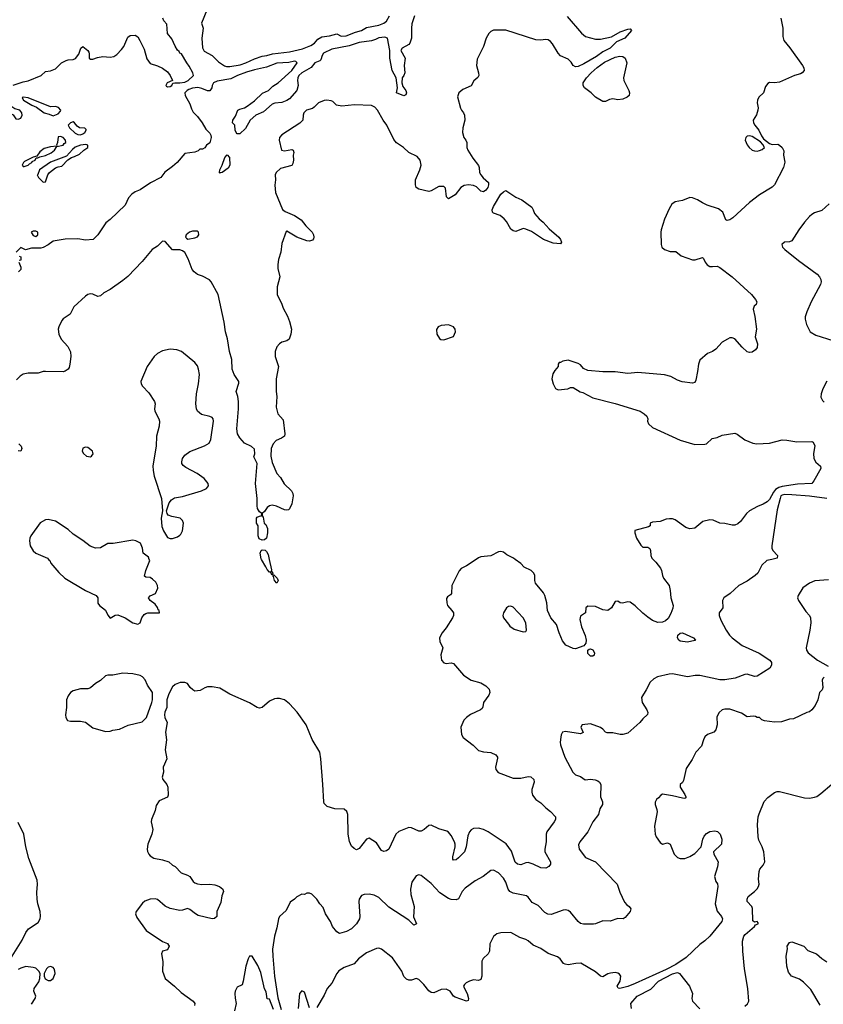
# Model space of a CAD drawing. Header units: inches. Extents: x 1473912 to 1647258, y 640388 to 773423.
# Tile 197 of 256: x 1552401 to 1558862, y 696424 to 704338. Entities that reach past the tile are written whole.
import ezdxf

# ---------------------------------------------------------------- set-up
doc = ezdxf.new("R2010")
doc.units = ezdxf.units.IN
doc.header["$MEASUREMENT"] = 0
doc.layers.add('B5659', color=7, linetype='Continuous')
doc.layers.add('B5750', color=7, linetype='Continuous')

msp = doc.modelspace()

# ---------------------------------------------------------------- linework, layer by layer
at = {"layer": 'B5659', "color": 5}
for points, elevation in [([(1552633.8, 700000), (1552643.8, 699990), (1552650.5, 699970), (1552714.7, 699894.7), (1552763.7, 699850), (1552930.5, 699750), (1553017, 699710), (1553030.3, 699690), (1553028.5, 699648.5), (1553042.8, 699630), (1553090, 699590.7), (1553110.3, 699550.3), (1553128.5, 699528.5), (1553168.4, 699551.6), (1553190, 699555.3), (1553250, 699530.3), (1553310, 699490.6), (1553350, 699478), (1553369, 699491), (1553383.7, 699530), (1553403.3, 699556.7), (1553415.1, 699564.9), (1553430.7, 699570.7), (1553526, 699570), (1553522, 699590), (1553515.5, 699595.5), (1553510, 699614), (1553490, 699639), (1553449, 699670), (1553437.2, 699690), (1553450, 699706), (1553494.1, 699725.9), (1553511.2, 699768.8), (1553509.6, 699790), (1553496.2, 699816.2), (1553470, 699842), (1553450, 699853.3), (1553416.5, 699856.5), (1553405.1, 699865.1), (1553416.3, 699910), (1553447, 699990), (1553443.3, 700000)], 720), ([(1556071.4, 700000), (1555992.3, 699947.7), (1555950, 699926.6), (1555933.3, 699906.7), (1555874.9, 699790), (1555873.8, 699726.2), (1555865.8, 699714.2), (1555841.6, 699698.4), (1555834, 699686), (1555835.5, 699650), (1555842, 699630), (1555876.3, 699590), (1555887.7, 699570), (1555888.2, 699550), (1555881.6, 699530), (1555830.4, 699450), (1555797.1, 699410), (1555775.5, 699370), (1555778.8, 699338.8), (1555802.8, 699290), (1555787.7, 699232.3), (1555793.4, 699190), (1555810, 699168.4), (1555830, 699163.7), (1555870, 699168.7), (1555890, 699163), (1555970, 699068.4), (1556030, 699028.9), (1556110, 699006.7), (1556150, 698983.6), (1556175.9, 698955.9), (1556182, 698930), (1556172.8, 698907.2), (1556130.4, 698850), (1556126, 698814), (1556118.7, 698801.3), (1556106, 698790), (1556025.7, 698754.3), (1555993, 698730), (1555972.5, 698707.5), (1555947.4, 698650), (1555953.3, 698593.3), (1555967.7, 698567.7), (1556047.7, 698507.7), (1556090, 698464.4), (1556130, 698452.2), (1556190, 698447), (1556230.5, 698430), (1556241.6, 698410), (1556241.6, 698401.6), (1556226.4, 698330), (1556228, 698310), (1556247, 698287), (1556370, 698241.7), (1556430, 698242.4), (1556490, 698255.8), (1556510, 698252.7), (1556534.4, 698230), (1556538, 698210), (1556518.9, 698150), (1556518, 698130), (1556524, 698104), (1556550.4, 698070), (1556590, 698043.6), (1556630, 698002), (1556670, 697973.1), (1556708.4, 697930), (1556708.4, 697910), (1556698.7, 697890), (1556640.5, 697810), (1556633, 697790), (1556634.4, 697730), (1556622, 697670), (1556624.4, 697650), (1556668.9, 697570), (1556668.9, 697550), (1556654.4, 697530), (1556630, 697518.8), (1556590, 697520.3), (1556530, 697550.8), (1556490, 697563.8), (1556470, 697562), (1556430, 697545.1), (1556402.9, 697550), (1556385.6, 697565.6), (1556354.5, 697654.5), (1556313, 697713), (1556167.4, 697810), (1556130, 697827.9), (1556090, 697839.9), (1556050, 697836.8), (1556030, 697825), (1556016.3, 697810), (1556003.4, 697776.6), (1555990, 697689.2), (1555977.2, 697650), (1555930, 697601.3), (1555910, 697586), (1555890, 697580.9), (1555882.9, 697590), (1555882.6, 697610), (1555901.4, 697690), (1555901.8, 697710), (1555897.4, 697730), (1555870, 697779.6), (1555850, 697806), (1555835.3, 697815.3), (1555770, 697835.3), (1555710, 697863.5), (1555690, 697861.1), (1555652.5, 697827.5), (1555630, 697816.1), (1555610, 697816.5), (1555550, 697842.3), (1555530, 697843.5), (1555450, 697811.5), (1555426.5, 697790), (1555370.3, 697670), (1555350, 697658.2), (1555330, 697652.4), (1555310, 697659.6), (1555270, 697720.9), (1555210, 697759.6), (1555190, 697751.6), (1555130, 697676.2), (1555110, 697666), (1555090, 697676.2), (1555070, 697695.6), (1555052.5, 697732.5), (1555042.5, 697790), (1555039.6, 697950), (1555032.4, 697972.4), (1555010, 697991.3), (1554935.9, 697995.9), (1554873.2, 698013.2), (1554850, 698038), (1554846, 698050), (1554839.5, 698190), (1554822, 698398), (1554813.1, 698450), (1554751.8, 698551.8), (1554704.7, 698670), (1554632.9, 698772.9), (1554570, 698839.7), (1554530, 698869.7), (1554490, 698881.6), (1554470, 698881.6), (1554450, 698878.4), (1554410, 698859.5), (1554350, 698809.5), (1554330, 698804.5), (1554310, 698809.5), (1554250, 698845.6), (1554090, 698917.2), (1554010, 698964), (1553950, 698975.3), (1553910, 698975.3), (1553890, 698968.7), (1553853.4, 698946.6), (1553810, 698940.7), (1553793.2, 698950), (1553772.7, 698970), (1553750, 699001.2), (1553730, 699009.3), (1553690.9, 699009.1), (1553650, 698994), (1553630, 698975.3), (1553601.1, 698918.9), (1553584.9, 698870), (1553584, 698810), (1553568.2, 698771.8), (1553564.9, 698750), (1553567.3, 698730), (1553586.8, 698690), (1553573.4, 698610), (1553580.4, 698550), (1553571.7, 698470), (1553584.4, 698395.6), (1553555.5, 698330), (1553556.9, 698290), (1553547.2, 698250), (1553551.5, 698230), (1553583.1, 698190), (1553591.6, 698170), (1553595.6, 698104.4), (1553590, 698087.6), (1553521.5, 698058.5), (1553499.5, 698020.5), (1553490, 697982), (1553460.7, 697910), (1553457.3, 697890), (1553472.4, 697830), (1553462.4, 697790), (1553430.5, 697710), (1553427, 697670), (1553430, 697652), (1553439.1, 697630), (1553450, 697617.3), (1553478.7, 697598.7), (1553550, 697585.7), (1553601, 697570), (1553630, 697542.8), (1553650, 697530.8), (1553699.3, 697479.3), (1553750, 697462.4), (1553770.3, 697450.3), (1553797.3, 697410), (1553810, 697400.5), (1553831.8, 697391.8), (1553866.3, 697386.3), (1553930, 697388.7), (1553970, 697384.2), (1554007.3, 697370), (1554034, 697350), (1554038.8, 697330), (1554025.5, 697294.5), (1554019.4, 697240.6), (1553986, 697170), (1553987.3, 697130), (1553966.2, 697113.8), (1553948.3, 697111.7), (1553837.5, 697137.5), (1553813.6, 697150), (1553770, 697185.4), (1553750, 697194.3), (1553710, 697179.9), (1553690, 697177.7), (1553610, 697193.4), (1553570, 697213.3), (1553510, 697267.1), (1553490, 697272.3), (1553450, 697267.8), (1553407.9, 697252.1), (1553390, 697236.7), (1553336.8, 697170), (1553331.9, 697150), (1553342.5, 697122.5), (1553417.9, 697017.9), (1553548.7, 696928.7), (1553591, 696911), (1553598.9, 696898.9), (1553602.7, 696890), (1553590, 696861.8), (1553550.2, 696849.8), (1553540.2, 696830), (1553552.5, 696767.5), (1553549.3, 696690), (1553570.2, 696630), (1553647.1, 696570), (1553699.7, 696519.7), (1553796.5, 696450), (1553808.2, 696430), (1553805.5, 696414.5)], 720), ([(1554406.6, 700000), (1554425.2, 699914.8), (1554423.5, 699903.5), (1554430, 699902.8), (1554437.1, 699882.9), (1554430, 699874), (1554418, 699898), (1554410, 699897.6), (1554390, 699918.9), (1554381.2, 699941.2), (1554345.3, 700000)], 680), ([(1558449.3, 700000), (1558408.2, 699990), (1558367.3, 699952.7), (1558335.8, 699890), (1558315.5, 699870), (1558250, 699825.2), (1558182, 699790), (1558114.4, 699725.6), (1558062, 699690), (1558051, 699669), (1558053.4, 699610), (1558024, 699570), (1558024.9, 699550), (1558039.3, 699510), (1558080.9, 699430), (1558109.1, 699390), (1558129.1, 699369.1), (1558210, 699306.8), (1558345.4, 699245.4), (1558432.4, 699190), (1558446.7, 699170), (1558445.7, 699150), (1558433.2, 699126.8), (1558330, 699060.9), (1558310, 699059.5), (1558250, 699076.2), (1558230, 699075.6), (1558154, 699046), (1558070, 699031.9), (1558030, 699032.4), (1557870, 699066.3), (1557832.4, 699067.6), (1557770, 699056.2), (1557650, 699079.7), (1557622.6, 699077.4), (1557530, 699056.2), (1557499.3, 699040.7), (1557470, 699013.2), (1557439.1, 698950), (1557400.5, 698890), (1557405.7, 698850), (1557443.1, 698790), (1557450.5, 698770), (1557447.5, 698752.5), (1557410, 698719), (1557387.3, 698690), (1557290, 698603.7), (1557250, 698592), (1557230, 698591.8), (1557170, 698604.7), (1557125.1, 698605.1), (1557110, 698612.3), (1557090, 698635.1), (1557070, 698649.5), (1556990, 698677), (1556924.7, 698670), (1556914, 698650), (1556930.5, 698609.5), (1556910, 698597), (1556790, 698616.2), (1556766, 698610), (1556754.8, 698590), (1556750.7, 698570), (1556745.5, 698530), (1556748.2, 698510), (1556784.9, 698410), (1556848.2, 698290), (1556870, 698268.4), (1556910, 698255.5), (1556948.4, 698228.4), (1556990, 698232.2), (1557028.1, 698228.1), (1557050, 698220.5), (1557064, 698210), (1557073, 698190), (1557070.9, 698090.9), (1557086, 698050), (1557086, 698030), (1557066, 697994), (1557054.6, 697950), (1557010.1, 697889.9), (1556970.1, 697809.9), (1556904.2, 697730), (1556895.1, 697704.9), (1556898.3, 697670), (1556950, 697604.6), (1557030.3, 697570), (1557203.8, 697390), (1557224.9, 697324.9), (1557264.5, 697244.5), (1557282.9, 697222.9), (1557301, 697210), (1557314.8, 697190), (1557310.6, 697169.4), (1557270, 697122), (1557252, 697110), (1557210, 697112.3), (1557148.9, 697091.1), (1557090, 697093.6), (1557030, 697069.1), (1557013.4, 697066.6), (1556933.5, 697066.5), (1556910, 697073.5), (1556890, 697089.3), (1556830, 697162.9), (1556810, 697177.7), (1556790, 697183.4), (1556770, 697180.7), (1556674.8, 697145.2), (1556648.1, 697148.1), (1556622.5, 697162.5), (1556570, 697218.6), (1556522.4, 697242.4), (1556490, 697285.1), (1556475.6, 697295.6), (1556370, 697317.3), (1556342.9, 697330), (1556328, 697350), (1556310, 697406), (1556290, 697436.9), (1556250, 697480.5), (1556210, 697501.6), (1556190, 697499.6), (1556127, 697450), (1556062.8, 697417.2), (1555984, 697356), (1555958, 697330), (1555930, 697272), (1555910, 697263.5), (1555870, 697266.4), (1555850, 697273.8), (1555779.6, 697319.6), (1555710, 697394.5), (1555630, 697459.5), (1555610, 697463.7), (1555590, 697457.2), (1555553.8, 697406.2), (1555544.2, 697350), (1555546.6, 697306.6), (1555573.4, 697210), (1555567.8, 697127.8), (1555590.2, 697069.8), (1555570, 697058.4), (1555530, 697099.6), (1555370, 697204.5), (1555290, 697282.6), (1555250, 697299.7), (1555210, 697308.4), (1555170, 697307.3), (1555150, 697299.2), (1555131.4, 697270), (1555128.3, 697250), (1555136.5, 697130), (1555132.4, 697110), (1555110.1, 697069.9), (1555070, 697029.8), (1555030, 697009.8), (1554972.3, 696992.3), (1554950, 697006), (1554915.1, 697050), (1554900.9, 697090), (1554860.9, 697150), (1554842, 697202), (1554814, 697230), (1554789.1, 697269.1), (1554750, 697308), (1554730, 697318), (1554710, 697318), (1554690, 697306), (1554670, 697308), (1554630, 697288.7), (1554610.6, 697269.4), (1554574.8, 697245.2), (1554543.5, 697176.5), (1554490.5, 697129.5), (1554481.6, 697110), (1554470, 697038), (1554450.6, 696970), (1554434.1, 696865.9), (1554435.2, 696810), (1554450.2, 696650), (1554476.6, 696476.6), (1554502.4, 696382.4)], 740), ([(1557493.4, 700000), (1557516.4, 699976.4), (1557552.2, 699930), (1557562.4, 699910), (1557568.5, 699870), (1557577.6, 699850), (1557621.8, 699790), (1557632.2, 699750), (1557636.8, 699690), (1557654, 699630), (1557653.3, 699606.7), (1557635.9, 699564.1), (1557614.7, 699525.3), (1557593.4, 699506.6), (1557570, 699495.4), (1557532.5, 699492.5), (1557490, 699509.7), (1557450, 699534.3), (1557410, 699566.9), (1557350, 699626), (1557310, 699656), (1557290, 699657.7), (1557248.2, 699648.2), (1557229, 699650), (1557210, 699665.2), (1557190, 699662.7), (1557159.5, 699610), (1557130, 699589.8), (1557090, 699593.7), (1557030, 699621.3), (1556970, 699623.7), (1556954, 699610), (1556950.4, 699569.6), (1556910, 699542.7), (1556904.3, 699515.7), (1556917.3, 699457.3), (1556948.6, 699388.6), (1556954.9, 699350), (1556953, 699327), (1556935.8, 699304.2), (1556870, 699281.5), (1556850, 699282.9), (1556793.3, 699310), (1556765.9, 699345.9), (1556737.4, 699410), (1556715.9, 699475.9), (1556671, 699530), (1556644.4, 699590), (1556639.6, 699650), (1556623.1, 699710), (1556611.6, 699731.6), (1556549.4, 699810), (1556543.7, 699830), (1556542.4, 699870), (1556534, 699890), (1556513.6, 699910), (1556457.8, 699937.8), (1556430, 699967.8), (1556385.6, 700000)], 720), ([(1558903.7, 699836.3), (1558793.5, 699826.5), (1558751, 699810), (1558698.8, 699770), (1558658.8, 699710), (1558654.8, 699690), (1558662, 699670), (1558721.4, 699581.4), (1558751.3, 699550), (1558758, 699530), (1558761, 699490), (1558754, 699430), (1558723.1, 699290), (1558725.7, 699270), (1558739.5, 699250), (1558815.5, 699190), (1558900.4, 699140.4)], 760), ([(1558868.1, 699051.9), (1558858, 699042), (1558854, 699030), (1558858, 698970), (1558852, 698950), (1558832, 698930), (1558818, 698870), (1558795.9, 698824.1), (1558771, 698790), (1558750, 698774), (1558730.9, 698769.1), (1558622, 698718), (1558590, 698714.5), (1558524.7, 698695.3), (1558470, 698691.2), (1558390, 698701.2), (1558368, 698710), (1558349, 698729), (1558331, 698729), (1558316.5, 698736.5), (1558298.4, 698738.4), (1558250, 698734), (1558204.4, 698764.4), (1558110, 698795.3), (1558070, 698796.9), (1558048.9, 698791.1), (1558024, 698770), (1558004.9, 698735.1), (1558008.2, 698670), (1557999.1, 698630), (1557981, 698610), (1557930, 698592), (1557910, 698572.7), (1557898, 698550), (1557882.4, 698497.6), (1557838, 698450), (1557808.8, 698391.2), (1557759.9, 698320.1), (1557738, 698222), (1557730, 698205.2), (1557710.7, 698189.3), (1557710.6, 698170), (1557748.2, 698110), (1557757.3, 698090), (1557755.9, 698084.1), (1557750, 698079), (1557730, 698079.6), (1557650, 698099.7), (1557570, 698112.7), (1557555.3, 698104.7), (1557538, 698082), (1557522, 698070), (1557511.6, 698048.4), (1557511.3, 698030), (1557524.7, 697990), (1557526, 697970), (1557505.2, 697854.8), (1557510.8, 697790), (1557518.8, 697770), (1557550, 697724), (1557570, 697710.8), (1557610, 697722), (1557630, 697711), (1557663.8, 697630), (1557690, 697603.8), (1557710, 697596.3), (1557750, 697596), (1557790, 697610.8), (1557830, 697634.8), (1557879, 697690), (1557893.6, 697750), (1557904.9, 697775.1), (1557924.1, 697795.9), (1557950, 697812), (1557990, 697818.7), (1558011.3, 697811.3), (1558032, 697790), (1558045.3, 697750), (1558043, 697710), (1557978.8, 697650), (1557983, 697630), (1558017.6, 697570), (1558012.3, 697527.7), (1557986, 697450), (1557998, 697410), (1558010.6, 697390.6), (1558014.8, 697370), (1557993.4, 697230), (1558010, 697172), (1558044.7, 697130), (1558051.3, 697110), (1558046, 697090), (1557950, 696972.3), (1557910, 696933.2), (1557870, 696905.6), (1557758.9, 696801.1), (1557676.4, 696743.6), (1557597.5, 696702.6), (1557350, 696589.8), (1557290, 696567.1), (1557226, 696550), (1557214, 696554), (1557204, 696570), (1557229, 696610), (1557235.3, 696650), (1557224.7, 696664.7), (1557210, 696674), (1557190, 696679), (1557150, 696674), (1557130, 696668.7), (1557090, 696645.2), (1557070, 696649.3), (1557030, 696683.7), (1556913.1, 696753.1), (1556871.6, 696751.6), (1556810, 696741.6), (1556785.6, 696745.6), (1556772, 696752), (1556745.2, 696790), (1556725.6, 696805.6), (1556650, 696832), (1556591.2, 696871.2), (1556530, 696897.7), (1556490, 696933.3), (1556470, 696944.5), (1556421, 696961), (1556350, 697001.2), (1556270, 696999.3), (1556238, 696990), (1556210, 696969), (1556180.4, 696910), (1556177.1, 696850), (1556166.7, 696830), (1556127.5, 696792.5), (1556116.2, 696770), (1556117.4, 696650), (1556110, 696624), (1556090, 696614.5), (1556050, 696619.6), (1556018, 696610), (1555990, 696596.2), (1555976.4, 696583.6), (1555970.5, 696570), (1555976.4, 696550), (1555998.4, 696510), (1556010.8, 696470), (1556006, 696454), (1555994, 696450), (1555901.7, 696481.7), (1555889.7, 696489.7), (1555862, 696530), (1555830, 696546.3), (1555790, 696542.6), (1555730, 696516.9), (1555710, 696518.3), (1555690, 696530.9), (1555650, 696583.1), (1555610, 696622.7), (1555590, 696629.7), (1555550, 696616.9), (1555530, 696616.9), (1555510, 696624.7), (1555490, 696646.6), (1555472.9, 696690), (1555397.3, 696797.3), (1555310, 696866.3), (1555290, 696874), (1555270, 696872.3), (1555190, 696837.7), (1555125.5, 696790), (1555090.2, 696749.8), (1555010, 696719.1), (1554968.4, 696691.6), (1554950.3, 696670), (1554910, 696592.7), (1554872.4, 696550), (1554850, 696496), (1554790, 696399)], 760), ([(1558232.5, 696407.5), (1558253, 696427), (1558262, 696450), (1558256.2, 696550), (1558227.6, 696710), (1558214.5, 696850), (1558213.3, 696930), (1558223, 696970), (1558234.3, 696985.7), (1558309.3, 697050), (1558317.5, 697062.5), (1558337.2, 697070), (1558339, 697079), (1558330, 697088), (1558310, 697084), (1558295.3, 697095.3), (1558293.6, 697193.6), (1558288.7, 697210), (1558248.7, 697250), (1558248.7, 697270), (1558258, 697290), (1558310, 697331), (1558330, 697351), (1558340.9, 697370), (1558346.6, 697390), (1558340.9, 697430), (1558345.2, 697490), (1558352.7, 697510), (1558378.3, 697541.7), (1558391.6, 697570), (1558385.1, 697650), (1558371.1, 697690), (1558343.9, 697743.9), (1558338, 697770), (1558332.6, 697870), (1558338.9, 697930), (1558345.9, 697954.1), (1558385.7, 698054.3), (1558414.9, 698085.1), (1558470, 698127.3), (1558490, 698134), (1558510, 698134), (1558710, 698083), (1558750, 698080.7), (1558791.9, 698088.1), (1558810, 698094.8), (1558842.9, 698117.1), (1558930, 698193)], 760), ([(1552326.6, 696790), (1552420.2, 696939.8), (1552450, 697000.3), (1552472.8, 697030), (1552550, 697081.3), (1552566, 697110), (1552568.7, 697131.3), (1552565.5, 697170), (1552547.3, 697230), (1552540.8, 697270), (1552538.6, 697321.4), (1552545.6, 697390), (1552541.3, 697421.3), (1552476.1, 697596.1), (1552450.5, 697690), (1552434, 697790), (1552390, 697883.6)], 720), ([(1558836.2, 696416.2), (1558762.6, 696542.6), (1558702.4, 696602.4), (1558670, 696624.4), (1558606, 696650), (1558581.4, 696681.5), (1558567.6, 696730), (1558564.7, 696810), (1558574, 696870), (1558572.3, 696890), (1558590, 696921), (1558610, 696926.8), (1558704.9, 696890), (1558737.3, 696857.3), (1558807.3, 696830), (1558850, 696792.7), (1558890, 696765.5)], 740), ([(1554442.5, 696382.5), (1554410, 696466), (1554390, 696468.7), (1554384.1, 696524.1), (1554370, 696548.7), (1554340.4, 696680.4), (1554315.8, 696735.8), (1554270, 696809.4), (1554250, 696809.3), (1554237.1, 696790), (1554218.7, 696730), (1554198.7, 696610), (1554190, 696581.2), (1554150, 696560.9), (1554134, 696530), (1554130.4, 696510), (1554133, 696473), (1554143, 696430), (1554129.1, 696370)], 740), ([(1552496.6, 696423.4), (1552525.2, 696470), (1552532.3, 696490), (1552514, 696530), (1552517.2, 696550), (1552555.1, 696604.9), (1552563.6, 696630), (1552565.6, 696670), (1552556.2, 696690), (1552530, 696713.3), (1552510, 696720.5), (1552450, 696726.6), (1552410, 696715.3), (1552390, 696703.9)], 720), ([(1557319.3, 696390), (1557315.3, 696430), (1557365.2, 696490), (1557475.9, 696544.1), (1557536.2, 696610), (1557650, 696668.4), (1557690, 696678), (1557706, 696670), (1557786, 696570), (1557810.7, 696510), (1557804.7, 696470), (1557811.3, 696450), (1557870, 696386)], 760), ([(1554730, 696395.3), (1554690, 696521.2), (1554670, 696531.6), (1554650.6, 696510), (1554640.5, 696390)], 760)]:
    msp.add_lwpolyline(points, dxfattribs=dict(at, elevation=elevation))
for points, elevation in [([(1554470, 699809.9), (1554448.9, 699831.1), (1554442.7, 699862.7), (1554435.3, 699870), (1554443.7, 699876.3), (1554472.5, 699850), (1554480.2, 699830)], 680), ([(1556350, 699622.9), (1556330, 699620.7), (1556314, 699610), (1556290.6, 699570), (1556286.7, 699550), (1556292.2, 699530), (1556330, 699478.4), (1556342.9, 699462.9), (1556378, 699438), (1556450, 699418), (1556470, 699421), (1556475.1, 699430), (1556471.5, 699490), (1556450, 699529.6), (1556370, 699615.1)], 740), ([(1557770, 699334.5), (1557710, 699342.9), (1557699.3, 699350), (1557689.5, 699370), (1557693.2, 699390), (1557710, 699406.8), (1557730, 699410.6), (1557817.3, 699370), (1557834.8, 699350), (1557830, 699347)], 720), ([(1556990, 699222.9), (1556970, 699244), (1556969.2, 699270), (1556980.7, 699279.3), (1556990, 699282), (1557010, 699272.7), (1557023, 699250), (1557020.7, 699230), (1557010, 699222.9)], 720), ([(1553230, 699084), (1553150, 699069), (1553110.9, 699069.1), (1553090, 699064), (1553050, 699025.2), (1553010, 699001.2), (1552970, 698967), (1552950, 698959.6), (1552890, 698959.5), (1552830, 698944.5), (1552810, 698929.4), (1552790, 698902.9), (1552777.5, 698870), (1552777.4, 698810), (1552769.6, 698750), (1552771.6, 698730), (1552785.3, 698705.3), (1552810, 698699.1), (1552890, 698699.7), (1552930, 698692.7), (1552990, 698646.7), (1553090, 698616.4), (1553130, 698618), (1553150, 698627.7), (1553203.9, 698636.1), (1553272.9, 698667.1), (1553386, 698694), (1553419.6, 698730), (1553464.5, 698850), (1553469.4, 698870), (1553469.3, 698930), (1553429.7, 698989.7), (1553411.1, 699031.1), (1553390, 699054.5), (1553370, 699067.3), (1553310, 699079.5)], 720), ([(1552650, 696726.3), (1552630, 696721.3), (1552617.6, 696710), (1552597.6, 696670), (1552597.6, 696650), (1552607.4, 696627.4), (1552630, 696615.3), (1552650, 696615.3), (1552670, 696630.6), (1552685.4, 696670), (1552685.1, 696690), (1552678, 696710), (1552670, 696718.7)], 720)]:
    msp.add_lwpolyline(points, close=True, dxfattribs=dict(at, elevation=elevation))
at = {"layer": 'B5750', "color": 5}
for points, elevation in [([(1553906.7, 704413.3), (1553864, 704310), (1553876.3, 704270), (1553866, 704190), (1553870.7, 704110.7), (1553884.9, 704084.9), (1553950, 704050.6), (1553999.9, 703999.9), (1554047.5, 703967.5), (1554062.7, 703962.7), (1554090, 703960.8), (1554175.2, 703975.2), (1554220.5, 703990), (1554290, 704024.5), (1554350, 704044.4), (1554388.7, 704050), (1554435.1, 704064.9), (1554570, 704079.9), (1554675, 704105), (1554740.7, 704130), (1554770.6, 704150), (1554798.1, 704181.9), (1554830, 704199.7), (1554892.7, 704207.3), (1554950, 704224.9), (1554985.1, 704205.1), (1555027.3, 704207.3), (1555101.8, 704238.2), (1555149.7, 704250.3), (1555190, 704276.4), (1555290, 704294.6), (1555329.4, 704310), (1555350, 704326.4), (1555374.3, 704370)], 660), ([(1552350, 703811), (1552430, 703839.1), (1552470, 703846), (1552574, 703890), (1552610, 703921), (1552650, 703927.3), (1552690, 703942.8), (1552737.2, 703990), (1552774, 704010), (1552790, 704015.8), (1552830, 704019.1), (1552850, 704026.8), (1552878, 704062), (1552891.6, 704108.4), (1552910, 704123), (1552948, 704090), (1552956.7, 704076.7), (1552960.3, 704070), (1552959.1, 704030), (1552970, 704020.5), (1552990, 704021.1), (1553025.8, 704034.2), (1553070, 704041.2), (1553130, 704036.9), (1553158.2, 704041.8), (1553182.4, 704057.6), (1553220.7, 704099.3), (1553237.3, 704122.7), (1553270, 704196.5), (1553290, 704211), (1553330, 704213.1), (1553350, 704200.7), (1553368, 704170), (1553402, 704102), (1553424.1, 704024.1), (1553450, 703984.7), (1553510, 703966), (1553550, 703947.3), (1553590, 703918.4), (1553612.4, 703890), (1553630.8, 703849.2), (1553588.3, 703831.7), (1553577.3, 703810), (1553582.4, 703802.4), (1553590, 703797.3), (1553610, 703802), (1553623.7, 703810), (1553633.3, 703826.7), (1553649.2, 703830.8), (1553690.1, 703830.1), (1553730, 703836.8), (1553756.5, 703850), (1553799.3, 703890), (1553793.2, 703910), (1553764.9, 703964.9), (1553744.2, 703990), (1553702.7, 704062.7), (1553690, 704069.3), (1553683.3, 704083.3), (1553670, 704093.2), (1553650, 704125.2), (1553623.9, 704183.9), (1553590, 704226.6), (1553583.1, 704303.1), (1553559, 704330), (1553553.2, 704350)], 660), ([(1555575.6, 704370), (1555554.5, 704305.5), (1555550.2, 704269.8), (1555550.3, 704190), (1555539.1, 704150), (1555530, 704139.3), (1555477.3, 704110), (1555466.7, 704090), (1555501.3, 704030), (1555492.4, 703970), (1555497.1, 703910), (1555490.5, 703889.5), (1555476, 703870), (1555473, 703830), (1555480.9, 703800.9), (1555504.9, 703770), (1555510.4, 703750), (1555506.8, 703733.2), (1555490, 703725.2), (1555429.5, 703750), (1555439, 703790), (1555427.2, 703870), (1555396.8, 703930), (1555378.3, 704030), (1555377, 704090), (1555359.5, 704190), (1555337.3, 704197.3), (1555290, 704193.2), (1555262.1, 704177.9), (1555230, 704168.5), (1555130, 704155.4), (1555050, 704127.3), (1554910, 704102), (1554844.9, 704070), (1554831.8, 704050), (1554823.7, 704016.3), (1554813.7, 704006.3), (1554774.8, 703990), (1554745.4, 703954.6), (1554670.5, 703910), (1554645.2, 703890), (1554636.9, 703870), (1554634.9, 703850), (1554640.9, 703810), (1554630.2, 703770), (1554570, 703702), (1554550, 703687.8), (1554510, 703673.3), (1554453.9, 703666.1), (1554430, 703658.4), (1554361.7, 703598.3), (1554298.6, 703570), (1554254, 703530), (1554217.3, 703462.7), (1554170, 703421.5), (1554150, 703419.7), (1554141, 703430), (1554133.1, 703450), (1554129.7, 703489.7), (1554113.2, 703510), (1554116, 703530), (1554136.9, 703563.1), (1554156, 703610), (1554170, 703619.3), (1554210, 703630.4), (1554230, 703641.6), (1554290, 703686.7), (1554353.7, 703746.3), (1554400.5, 703770), (1554436.6, 703803.4), (1554479.8, 703830), (1554588.6, 703930), (1554630.9, 703990), (1554622.4, 704002.4), (1554610, 704005.7), (1554565.6, 703994.4), (1554470, 703987.8), (1554384.7, 703955.3), (1554290, 703935.6), (1554224.8, 703915.2), (1554152.4, 703890), (1554098.2, 703861.8), (1553990, 703843.5), (1553960.4, 703830), (1553947.7, 703810), (1553947.3, 703790), (1553930, 703767), (1553910, 703765.1), (1553864.8, 703784.8), (1553833.1, 703793.1), (1553790, 703787.8), (1553762.3, 703777.7), (1553747.6, 703770), (1553728, 703750), (1553732, 703730), (1553770, 703662.8), (1553781.8, 703621.8), (1553795.6, 703595.6), (1553830, 703560.7), (1553867.7, 703510), (1553897.3, 703457.3), (1553930, 703426), (1553938, 703410), (1553940.7, 703390), (1553931, 703349), (1553902, 703330), (1553891.1, 703308.9), (1553870, 703298), (1553850, 703298), (1553836, 703284), (1553810, 703274), (1553730, 703261.2), (1553667.7, 703190), (1553630, 703157), (1553567.2, 703112.8), (1553537.3, 703070), (1553454.2, 703025.8), (1553371, 702970), (1553330, 702954), (1553303.4, 702936.6), (1553274.9, 702905.1), (1553250, 702846.6), (1553130, 702732.7), (1553095.1, 702704.9), (1553030, 702609.3), (1552991.3, 702570), (1552930, 702565.1), (1552870, 702577), (1552767.1, 702572.9), (1552670, 702559), (1552630, 702529.5), (1552590, 702507), (1552570, 702500.9), (1552497.3, 702502.7), (1552448.7, 702488.7), (1552410, 702506), (1552374, 702470)], 660), ([(1556802.8, 704362.8), (1556917.1, 704230), (1556950, 704203), (1557030, 704180.7), (1557070, 704182.3), (1557159.6, 704200.4), (1557230, 704241.3), (1557290, 704261.1), (1557310, 704265.5), (1557318.9, 704250), (1557265.7, 704190), (1557200.1, 704159.9), (1557148.9, 704110), (1557090, 704080.8), (1557038.1, 704041.9), (1556937, 703983), (1556890, 703962.1), (1556870, 703959.2), (1556850, 703969.8), (1556836.1, 703996.1), (1556810, 704020.4), (1556748, 704048), (1556730, 704069.8), (1556684.7, 704144.7), (1556670, 704163), (1556650, 704175.3), (1556630, 704177.9), (1556587.6, 704172.4), (1556550, 704177), (1556310, 704253.6), (1556210, 704253.1), (1556190, 704242.7), (1556173.7, 704226.3), (1556151.1, 704188.9), (1556130, 704123), (1556078.1, 704021.9), (1556073, 703970), (1556090.2, 703910), (1556091.4, 703890), (1556085.8, 703874.1), (1556053.5, 703846.5), (1556030, 703805.6), (1555963.8, 703776.2), (1555930.7, 703750), (1555922.4, 703717.6), (1555945.8, 703625.9), (1555953, 703610), (1555970.3, 703590.3), (1555978.7, 703570), (1555981.1, 703530), (1555963.1, 703470), (1555960.3, 703430), (1555971.8, 703390), (1555987, 703370), (1555994.9, 703350), (1555995.8, 703310), (1556003.6, 703290), (1556044.5, 703224.5), (1556090, 703165.5), (1556095.6, 703150), (1556099.1, 703110), (1556109.4, 703090), (1556127.7, 703067.7), (1556170.1, 703030), (1556170.9, 703010), (1556163.7, 702990), (1556150, 702966.9), (1556130, 702953.6), (1556110, 702959.1), (1556074.3, 702994.3), (1556050, 703005.1), (1556010, 703010.3), (1555974.2, 703005.8), (1555947.4, 702990), (1555901.2, 702930), (1555850, 702897.7), (1555833.4, 702913.4), (1555824, 702984), (1555810, 702996.3), (1555770, 702996.4), (1555710, 702963), (1555690, 702958), (1555610, 702975.5), (1555590, 702989.8), (1555582.2, 703010), (1555582.8, 703050), (1555618.5, 703130), (1555629.7, 703169.7), (1555621.3, 703210), (1555597.5, 703237.5), (1555530, 703271.8), (1555487, 703310), (1555430, 703349.5), (1555410, 703376), (1555353, 703490), (1555324, 703530), (1555278.7, 703610), (1555255.3, 703635.3), (1555228.7, 703648.7), (1555093.4, 703653.4), (1554990, 703642), (1554949.2, 703650), (1554919.1, 703679.1), (1554905.1, 703685.1), (1554870, 703692.4), (1554850, 703689.7), (1554803, 703670), (1554770, 703634.5), (1554755.1, 703624.9), (1554708.4, 703610), (1554687, 703590), (1554679.5, 703570), (1554676.4, 703530), (1554670, 703522), (1554653.4, 703506.6), (1554510, 703412), (1554490.7, 703390), (1554488, 703370), (1554507.3, 703290), (1554530, 703283.1), (1554590, 703294.4), (1554601, 703290), (1554605.5, 703270), (1554600.4, 703250), (1554602.4, 703210), (1554598.4, 703181.6), (1554590, 703166), (1554498, 703142), (1554463, 703110), (1554456.4, 703090), (1554457.6, 703050), (1554451.7, 703008.3), (1554459, 702950), (1554513, 702813), (1554535.1, 702795.1), (1554610, 702764.9), (1554663.8, 702730), (1554700.6, 702680.6), (1554751.8, 702630), (1554762.4, 702610), (1554765.5, 702590), (1554764, 702576), (1554754.4, 702565.6), (1554730, 702557), (1554710, 702560.7), (1554629.7, 702589.7), (1554550, 702639), (1554544.9, 702635.1), (1554510, 702538), (1554500.4, 702470), (1554481.3, 702410), (1554475.8, 702370), (1554478, 702338), (1554492.2, 702270), (1554470.4, 702190), (1554470.4, 702130), (1554510, 702051), (1554519.3, 702019.3), (1554555.3, 701955.3), (1554571.6, 701911.6), (1554585.5, 701850), (1554580.6, 701810), (1554569.1, 701770.9), (1554550, 701757.4), (1554510, 701746.3), (1554490, 701733.6), (1554470, 701709.5), (1554455.8, 701670), (1554455, 701630), (1554482.4, 701550), (1554462.2, 701450), (1554463.7, 701350), (1554469.3, 701310), (1554462.2, 701222.2), (1554477.6, 701170), (1554520.9, 701120.9), (1554532.9, 701010), (1554530.2, 700989.8), (1554506.4, 700973.6), (1554464.1, 700955.9), (1554438, 700930), (1554422.3, 700890), (1554420.2, 700830), (1554430, 700778), (1554470, 700690.3), (1554497.2, 700657.2), (1554527, 700607), (1554586.8, 700550), (1554596.3, 700530), (1554599.3, 700510), (1554590, 700446), (1554570, 700406), (1554562, 700398), (1554550, 700395.3), (1554530, 700399), (1554467.2, 700427.2), (1554430, 700434.5), (1554410, 700429.3), (1554390, 700416), (1554370, 700384), (1554351, 700369), (1554350.8, 700350), (1554358.3, 700338.3), (1554367.7, 700290), (1554379.5, 700279.5), (1554392.7, 700247.3), (1554392.7, 700212.7), (1554384.4, 700170), (1554370, 700156.9), (1554350, 700154.7), (1554325.5, 700165.5), (1554318.3, 700190), (1554318.7, 700270), (1554306, 700290), (1554304.4, 700330), (1554310, 700338.4), (1554330, 700348), (1554346, 700350), (1554348, 700370), (1554330, 700382), (1554314.3, 700410), (1554309.7, 700430), (1554309.7, 700490), (1554297.6, 700610), (1554309.3, 700769.3), (1554284.7, 700824.7), (1554291.5, 700848.5), (1554290, 700886), (1554266.2, 700906.2), (1554210, 700933.8), (1554170, 700976.8), (1554153.2, 701010), (1554147.2, 701050), (1554160.9, 701210), (1554160.7, 701270), (1554155.6, 701310), (1554142.8, 701350), (1554164.2, 701415.8), (1554162, 701430), (1554126, 701486), (1554109.6, 701530), (1554107.4, 701607.4), (1554088.3, 701670), (1554073, 701773), (1554056.1, 701830), (1554045.4, 701905.4), (1553996.4, 702130), (1553940.9, 702230), (1553926.9, 702246.9), (1553870, 702276.8), (1553830, 702290.9), (1553803.5, 702310), (1553788.7, 702330), (1553755.5, 702415.5), (1553727.9, 702467.9), (1553710, 702481.3), (1553690, 702488.3), (1553628.7, 702488.7), (1553570, 702555.1), (1553550, 702557.6), (1553510, 702518.7), (1553465.5, 702490), (1553385.7, 702394.3), (1553270, 702274), (1553230, 702240.5), (1553130, 702169.3), (1553078, 702142), (1553050, 702119.3), (1553030, 702113.2), (1552990, 702132.3), (1552970, 702135.1), (1552950, 702129.4), (1552930, 702117), (1552836.3, 702030), (1552807.3, 701970), (1552750, 701934.5), (1552739.1, 701920.9), (1552714.9, 701870), (1552711.4, 701850), (1552717.3, 701810), (1552736, 701770), (1552788.2, 701710), (1552810.5, 701669.5), (1552813, 701630), (1552804.9, 701570), (1552798, 701542), (1552790, 701529), (1552767.7, 701512.3), (1552750, 701507), (1552608.7, 701511.3), (1552590, 701509.6), (1552550, 701495.6), (1552470, 701496.9), (1552430, 701489.6), (1552406.2, 701473.8), (1552376.7, 701443.3)], 680), ([(1558520.4, 704350), (1558537, 704270), (1558538, 704202), (1558545.5, 704170), (1558592.4, 704112.4), (1558694.4, 703970), (1558705.8, 703950), (1558706.9, 703930), (1558691.5, 703910), (1558677.4, 703902.6), (1558630, 703888.9), (1558510, 703837.1), (1558470.9, 703830.9), (1558430, 703833.6), (1558415.3, 703824.7), (1558398.3, 703801.7), (1558382, 703750), (1558344.9, 703715.1), (1558333.4, 703690), (1558330.7, 703670), (1558339.3, 703630), (1558337, 703610), (1558325.5, 703574.5), (1558299.5, 703530), (1558301.8, 703510), (1558311.3, 703490), (1558343.2, 703450), (1558364.8, 703404.8), (1558381.3, 703381.3), (1558430, 703342), (1558450, 703335.5), (1558496.8, 703336.8), (1558510.6, 703330.6), (1558532, 703310), (1558543.6, 703283.6), (1558542.8, 703250), (1558553, 703193), (1558542.4, 703150), (1558470, 703009.4), (1558450, 702992.3), (1558350, 702929), (1558270, 702869), (1558133.9, 702746.1), (1558110.2, 702729.8), (1558090, 702724.5), (1558079, 702730), (1558053.2, 702790), (1558018.9, 702818.9), (1557927.7, 702847.7), (1557890, 702864.7), (1557850, 702891.3), (1557810, 702907), (1557790, 702909.4), (1557730, 702884.5), (1557670, 702873.2), (1557643.9, 702856.1), (1557622, 702818), (1557586, 702734), (1557558, 702650), (1557555.5, 702630), (1557559.5, 702530), (1557564.4, 702510), (1557584.9, 702490), (1557630, 702474.9), (1557675.3, 702475.2), (1557719.5, 702439.5), (1557810, 702408.4), (1557832.1, 702407.9), (1557890, 702425.7), (1557899.7, 702419.7), (1557911.9, 702390), (1557927.6, 702367.6), (1557950, 702355.1), (1557970, 702353), (1558010, 702357.8), (1558030, 702347.3), (1558130, 702270.1), (1558285.7, 702130), (1558317.6, 702090), (1558326.8, 702070), (1558321, 702050), (1558305.8, 702034.2), (1558299.3, 702010), (1558312, 701952), (1558325.7, 701850), (1558313.4, 701790), (1558332.5, 701732.5), (1558330, 701702), (1558316.7, 701683.3), (1558290, 701666), (1558270, 701662.7), (1558250, 701667), (1558210, 701704.5), (1558150, 701772.7), (1558130, 701782), (1558110, 701779.5), (1558091, 701770), (1558050, 701746), (1557997.3, 701690), (1557970, 701672), (1557930, 701654.5), (1557870, 701600.9), (1557857.6, 701570), (1557851.8, 701510), (1557838.4, 701441.6), (1557830, 701422), (1557810, 701416), (1557726.8, 701426.8), (1557690, 701440.9), (1557635.3, 701470), (1557584.5, 701484.5), (1557370, 701501.6), (1557290, 701493.6), (1557190, 701507.8), (1557090, 701508.2), (1556970, 701517.6), (1556934.7, 701534.7), (1556910, 701563.7), (1556890, 701575.1), (1556810, 701601.2), (1556767.5, 701592.5), (1556750, 701582), (1556738, 701582), (1556731.3, 701568.7), (1556731, 701550), (1556703, 701517), (1556688.2, 701491.8), (1556680.7, 701450), (1556690, 701412), (1556710, 701374), (1556730, 701362), (1556808.4, 701371.6), (1556830, 701382), (1556850, 701382), (1556907.9, 701347.9), (1556930, 701340.7), (1557010, 701297.6), (1557190, 701253.1), (1557390, 701190.2), (1557423.1, 701170), (1557442.4, 701150), (1557450.4, 701130), (1557448.2, 701110), (1557455.8, 701090), (1557490, 701059.7), (1557710, 700958), (1557830, 700923), (1557910, 700926), (1557922, 700930), (1557969.7, 700970.3), (1558010, 700980.3), (1558050, 700997.6), (1558150, 701013.4), (1558170, 701006.4), (1558230, 700962), (1558295.1, 700935.1), (1558328.6, 700928.6), (1558430, 700934.4), (1558530, 700961.1), (1558570, 700958.9), (1558650, 700944.3), (1558768.7, 700948.7), (1558780.9, 700940.9), (1558793.7, 700913.7), (1558784, 700850), (1558785.3, 700810), (1558802.2, 700782.2), (1558840.5, 700750), (1558841.1, 700730), (1558786.9, 700630), (1558770.1, 700609.9), (1558655.5, 700604.5), (1558530, 700585.6), (1558503.2, 700576.8), (1558478.8, 700561.2), (1558460.6, 700539.4), (1558430, 700482.4), (1558410, 700463), (1558377.3, 700442.7), (1558333.9, 700426.1), (1558267.7, 700390), (1558245.5, 700370), (1558196.7, 700303.3), (1558174.6, 700285.4), (1558150, 700275.6), (1558130, 700275.1), (1558070, 700289.6), (1558030, 700291.3), (1557976.3, 700316.3), (1557950, 700319), (1557894.3, 700305.7), (1557830, 700251.6), (1557790, 700245.6), (1557757.4, 700257.4), (1557670, 700316.9), (1557650, 700324.7), (1557626.2, 700326.2), (1557598, 700322), (1557550, 700304.5), (1557490, 700299.3), (1557471.3, 700290), (1557470.7, 700269.3), (1557457.3, 700262.7), (1557347.3, 700232.7), (1557346.4, 700213.6), (1557360.5, 700170), (1557394.6, 700114.6), (1557410, 700098.8), (1557450, 700099.1), (1557466.2, 700086.2), (1557471.7, 700071.7), (1557474.9, 700030), (1557483.7, 700010), (1557493.4, 700000)], 720), ([(1558910, 702857.7), (1558850, 702805), (1558790, 702784.2), (1558769.1, 702770.9), (1558750, 702755.6), (1558710, 702709.7), (1558665, 702650), (1558610, 702561.1), (1558590, 702551.8), (1558550, 702548.9), (1558527.9, 702530), (1558534, 702510), (1558553.2, 702490), (1558662, 702402), (1558812.5, 702292.4), (1558831.8, 702271.8), (1558842.5, 702250), (1558843.8, 702230), (1558838.9, 702210), (1558763.7, 702070), (1558729.2, 701990), (1558716.9, 701950), (1558716.9, 701930), (1558728.1, 701888.1), (1558757, 701830), (1558803.3, 701803.3), (1558939.8, 701759.8)], 740), ([(1552398, 702438), (1552411, 702431), (1552410, 702406), (1552398, 702402)], 660), ([(1552394, 702390), (1552411.3, 702350), (1552411, 702329), (1552392, 702310)], 660), ([(1558890, 701432), (1558858.7, 701370), (1558845.5, 701330), (1558843, 701303), (1558855.9, 701275.9), (1558870, 701264)], 740), ([(1552394.9, 700930), (1552412.2, 700910), (1552419.1, 700890), (1552410.4, 700869.6), (1552390, 700872)], 680), ([(1558890.4, 700490.4), (1558750, 700508.5), (1558610, 700519.7), (1558550, 700520.6), (1558530, 700516.7), (1558521.9, 700510), (1558515, 700490), (1558490, 700396.9), (1558448.2, 700110), (1558447, 700090), (1558455.2, 700070), (1558494.9, 700030), (1558490.4, 700010), (1558449.3, 700000)], 740), ([(1553443.3, 700000), (1553436.9, 700016.9), (1553393.2, 700050), (1553389.2, 700090), (1553373.2, 700130), (1553335.3, 700150), (1553310, 700153.3), (1553152.7, 700127.3), (1553110, 700128.5), (1553050, 700092), (1553010, 700090.8), (1552966.9, 700106.9), (1552910, 700151), (1552830, 700202.3), (1552790, 700241), (1552690, 700308), (1552630, 700319.7), (1552610, 700318), (1552567.2, 700292.8), (1552490.3, 700190), (1552483.1, 700170), (1552480.3, 700150), (1552486.3, 700110), (1552509.6, 700069.6), (1552530, 700049.4), (1552623.8, 700010), (1552633.8, 700000)], 720), ([(1554345.3, 700000), (1554343.3, 700003.3), (1554335.6, 700050), (1554341.6, 700070), (1554350, 700077.6), (1554374.3, 700074.3), (1554384.6, 700064.6), (1554398.2, 700038.2), (1554406.6, 700000)], 680), ([(1556385.6, 700000), (1556370.7, 700010.7), (1556316.8, 700036.8), (1556290, 700057.6), (1556270, 700062.9), (1556250, 700059.5), (1556190.4, 700029.6), (1556110, 700020.7), (1556090, 700012.3), (1556071.4, 700000)], 720)]:
    msp.add_lwpolyline(points, dxfattribs=dict(at, elevation=elevation))
for points, elevation in [([(1557210, 703694.5), (1557170, 703703), (1557142.2, 703697.8), (1557110, 703681.6), (1557090, 703680.7), (1557030, 703716.2), (1556995.1, 703750), (1556943.5, 703790), (1556931, 703810), (1556930.8, 703830), (1556957.3, 703870), (1556995.8, 703910), (1557045.2, 703954.8), (1557103.6, 703996.4), (1557190, 704037.6), (1557224.9, 704044.9), (1557250, 704042.4), (1557268.6, 704028.6), (1557283, 703990), (1557254.9, 703870), (1557258.5, 703850), (1557297.4, 703770), (1557303, 703750), (1557300.7, 703730), (1557285.8, 703714.2), (1557250, 703698)], 680), ([(1552430, 703716.2), (1552422, 703710), (1552433, 703690), (1552498, 703650), (1552535.7, 703635.7), (1552597.1, 703590), (1552639.3, 703579.3), (1552670, 703565.5), (1552710, 703581), (1552730, 703602), (1552732.1, 703612.1), (1552712.7, 703632.7), (1552690, 703641.2), (1552650, 703638.4), (1552470, 703711)], 660), ([(1552290, 703657.2), (1552278, 703650), (1552271.3, 703630), (1552274, 703610), (1552350, 703574), (1552370, 703542), (1552390, 703538), (1552410, 703546), (1552422, 703570), (1552418, 703590), (1552402, 703610), (1552361.2, 703621.2), (1552338, 703638), (1552328.1, 703651.9)], 660), ([(1552830, 703516), (1552810, 703508.7), (1552791.3, 703490), (1552802, 703470), (1552846.2, 703426.2), (1552870, 703414.6), (1552890, 703413.1), (1552910, 703420.8), (1552924.2, 703430), (1552936, 703450), (1552936.5, 703456.5), (1552925.2, 703465.2), (1552882, 703470), (1552862.9, 703482.9), (1552842, 703510)], 660), ([(1552730, 703399.6), (1552710, 703395.3), (1552704.9, 703350), (1552696, 703330), (1552699.6, 703320.4), (1552650, 703317), (1552597.5, 703302.5), (1552564.4, 703275.6), (1552539.8, 703240.2), (1552510, 703234), (1552440.7, 703199.3), (1552430.7, 703190), (1552420.7, 703170), (1552430, 703158.8), (1552438, 703158), (1552470, 703168.1), (1552480, 703180), (1552498.4, 703190), (1552502.3, 703197.7), (1552525.2, 703210), (1552532.5, 703227.5), (1552547.5, 703227.5), (1552563.2, 703236.8), (1552610, 703246.7), (1552653.3, 703266.7), (1552682.4, 703290), (1552700.2, 703319.8), (1552750, 703330.7), (1552758.3, 703341.7), (1552773.2, 703350), (1552769.3, 703370), (1552750, 703392.3)], 660), ([(1558270, 703405.1), (1558250, 703400.7), (1558240.4, 703390), (1558234.9, 703370), (1558250, 703330.8), (1558266, 703310), (1558290, 703290.4), (1558310, 703282.6), (1558330, 703281.1), (1558350, 703287), (1558370, 703293.4), (1558389.3, 703310), (1558376.1, 703336.1), (1558356.6, 703356.6), (1558290, 703399.8)], 720), ([(1552933.7, 703333.7), (1552891, 703330), (1552847.7, 703312.3), (1552824.6, 703295.4), (1552778.7, 703241.3), (1552650, 703191.7), (1552560.3, 703130), (1552547.3, 703092.7), (1552542, 703090), (1552552, 703070), (1552590, 703032), (1552610, 703034), (1552628, 703090), (1552642, 703110), (1552690, 703146), (1552710, 703156), (1552739, 703161), (1552789.3, 703210.7), (1552818, 703230), (1552842.7, 703237.3), (1552882, 703258), (1552917.2, 703290), (1552949, 703310), (1552948.7, 703330)], 660), ([(1554010, 703102), (1554006.6, 703110), (1554009.6, 703130), (1554029.7, 703170), (1554049.7, 703230.3), (1554070, 703251.1), (1554088.5, 703230), (1554091.3, 703170), (1554076.7, 703143.3), (1554030, 703109.6), (1554013.2, 703106.8)], 660), ([(1556750, 702535.3), (1556690, 702542.9), (1556612.7, 702570), (1556516.4, 702636.4), (1556470, 702654.8), (1556450, 702658.5), (1556390, 702636.2), (1556370, 702641.3), (1556350, 702655.4), (1556315.5, 702715.5), (1556297.5, 702737.5), (1556263.4, 702763.4), (1556210, 702783), (1556201.4, 702790), (1556200.2, 702810), (1556210, 702837.1), (1556270, 702935), (1556290, 702953.5), (1556310, 702963.9), (1556390, 702912.1), (1556439.5, 702890), (1556518.4, 702830), (1556530.2, 702810.2), (1556539.4, 702779.4), (1556576.4, 702736.4), (1556610, 702710.3), (1556657.2, 702657.2), (1556734.9, 702590), (1556750.4, 702570), (1556757.3, 702550)], 680), ([(1552530, 702638), (1552510, 702638), (1552494, 702630), (1552510, 702602), (1552530, 702594), (1552546, 702610), (1552546, 702630)], 660), ([(1553830, 702637.6), (1553790, 702637.4), (1553766.8, 702630), (1553740.7, 702610), (1553734.8, 702590), (1553741.1, 702581.1), (1553754.4, 702574.4), (1553810, 702583.7), (1553830, 702593.4), (1553842.9, 702610), (1553839.5, 702630)], 680), ([(1555850, 701884), (1555790, 701879), (1555764.7, 701870), (1555751.1, 701848.9), (1555756, 701810), (1555775.3, 701775.3), (1555786.8, 701766.8), (1555810, 701766), (1555890, 701792), (1555904, 701830), (1555902, 701850), (1555888, 701870)], 720), ([(1553610.9, 701690.9), (1553550, 701676.1), (1553510, 701655.3), (1553482.3, 701630), (1553427.1, 701550), (1553376.5, 701430), (1553378.7, 701410), (1553390, 701393), (1553438.4, 701338.4), (1553486.2, 701270), (1553490.2, 701249.8), (1553485.5, 701210), (1553487.7, 701190), (1553520.8, 701130), (1553526.2, 701110), (1553521.5, 701070), (1553501, 700990), (1553498.2, 700910), (1553472.7, 700752.7), (1553474, 700714), (1553482.2, 700670), (1553540.4, 700490), (1553548.4, 700390), (1553538.4, 700330), (1553543.6, 700263.6), (1553556.4, 700230), (1553590, 700174.9), (1553610, 700167), (1553630, 700168.9), (1553670, 700182.4), (1553690, 700193.8), (1553696.9, 700203.1), (1553710.3, 700229.7), (1553717, 700290), (1553711.6, 700311.6), (1553690.8, 700330.8), (1553624.2, 700344.2), (1553595.9, 700355.9), (1553586.6, 700370), (1553581.6, 700390), (1553604.2, 700455.8), (1553622.1, 700477.9), (1553646.2, 700493.8), (1553710, 700504.1), (1553862, 700550), (1553903.1, 700570), (1553920.3, 700590), (1553917.1, 700610), (1553884.8, 700650), (1553827.6, 700690), (1553738.3, 700738.3), (1553715.5, 700755.5), (1553705.8, 700770), (1553703.9, 700783.9), (1553709.1, 700810), (1553730, 700836.8), (1553770, 700867.5), (1553888.3, 700911.7), (1553925.9, 700934.1), (1553937.1, 700962.9), (1553960.2, 701110), (1553956.8, 701130), (1553950, 701139.1), (1553929.2, 701149.2), (1553864.3, 701164.3), (1553832.1, 701190), (1553821.6, 701210), (1553816.7, 701250), (1553821.7, 701330), (1553840.2, 701410), (1553846.9, 701486.9), (1553840.2, 701530), (1553830, 701556.3), (1553810, 701583.1), (1553702.9, 701670), (1553665.4, 701685.4)], 720), ([(1552930, 700903), (1552910, 700894.5), (1552904.9, 700870), (1552914.4, 700850), (1552937.3, 700830), (1552970, 700825.2), (1552979.5, 700830), (1552990.9, 700849.1), (1552986, 700870), (1552950, 700898.3)], 720)]:
    msp.add_lwpolyline(points, close=True, dxfattribs=dict(at, elevation=elevation))

doc.saveas('drawing.dxf')
